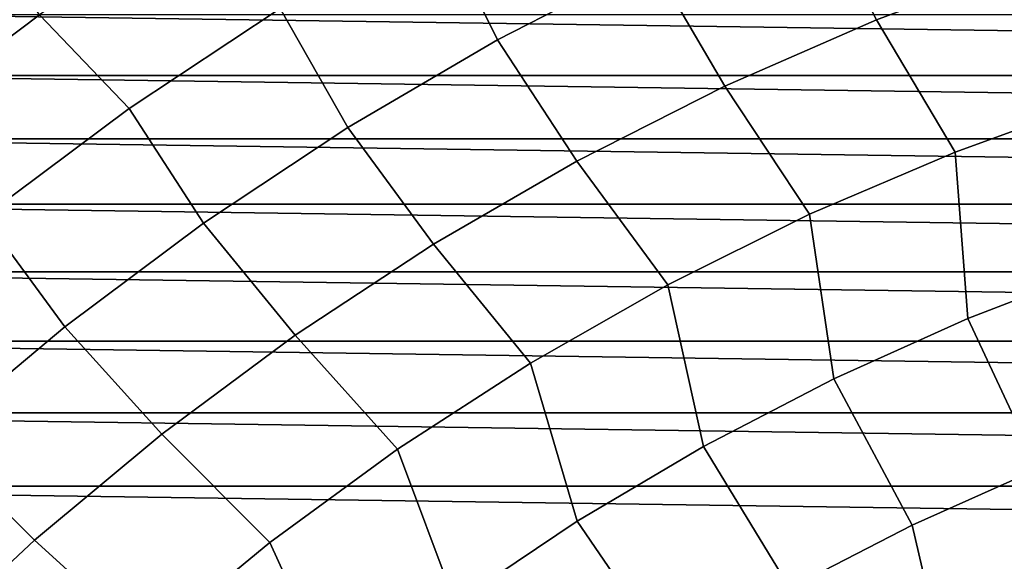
# Model space of a CAD drawing. Header units: metres. Extents: x -25 to 132, y -25 to 25.
# Tile 30 of 256: x -13.93 to -6.92, y 15.51 to 19.36. Entities that reach past the tile are written whole.
import ezdxf

# ---------------------------------------------------------------- set-up
doc = ezdxf.new("R2010")
doc.units = ezdxf.units.M
doc.layers.add('solid_12_061_071_XXX', color=7, linetype='CONTINUOUS')

msp = doc.modelspace()

# ---------------------------------------------------------------- linework, layer by layer
at = {"layer": 'solid_12_061_071_XXX'}
for points in [[(-8.303118, 20.27943, 117.049759), (-7.830388, 19.361557, 118.134232), (-6.724568, 19.772835, 118.134232), (-7.14895, 20.714478, 117.049759)], [(-9.810237, 20.67622, 115.914597), (-10.959938, 20.09046, 115.914597), (-10.528964, 19.218168, 117.049759), (-9.430981, 19.780132, 117.049759)], [(-9.430981, 19.780132, 117.049759), (-8.911218, 18.888489, 118.134232), (-7.830388, 19.361557, 118.134232), (-8.303118, 20.27943, 117.049759)], [(-12.0748, 19.440834, 115.914597), (-12.68041, 20.139378, 114.731659), (-13.788689, 19.397408, 114.731659), (-13.151277, 18.729408, 115.914597)], [(-14.2597, 20.097193, 113.5177), (-15.364131, 19.266026, 113.5177), (-14.853662, 18.594517, 114.731659), (-13.788689, 19.397408, 114.731659)], [(-10.959938, 20.09046, 115.914597), (-12.0748, 19.440834, 115.914597), (-11.593589, 18.595316, 117.049759), (-10.528964, 19.218168, 117.049759)], [(-10.528964, 19.218168, 117.049759), (-9.963611, 18.355145, 118.134232), (-8.911218, 18.888489, 118.134232), (-9.430981, 19.780132, 117.049759)], [(-7.830388, 19.361557, 118.134232), (-7.271457, 18.419764, 119.16523), (-6.212249, 18.80345, 119.16523), (-6.724568, 19.772835, 118.134232)], [(-12.0748, 19.440834, 115.914597), (-13.151277, 18.729408, 115.914597), (-12.621482, 17.913549, 117.049759), (-11.593589, 18.595316, 117.049759)], [(-15.511446, 18.964308), (-14.963406, 19.399651), (15.511344, 18.964392)], [(-14.963406, 19.399651), (14.963301, 19.399731), (15.511344, 18.964392)], [(-13.151277, 18.729408, 115.914597), (-13.788689, 19.397408, 114.731659), (-14.853662, 18.594517, 114.731659), (-14.185947, 17.958445, 115.914597)], [(-8.911218, 18.888489, 118.134232), (-8.307133, 17.976465, 119.16523), (-7.271457, 18.419764, 119.16523), (-7.830388, 19.361557, 118.134232)], [(-11.593589, 18.595316, 117.049759), (-10.984206, 17.763222, 118.134232), (-9.963611, 18.355145, 118.134232), (-10.528964, 19.218168, 117.049759)], [(-16.046734, 18.513569), (-15.511446, 18.964308), (16.046635, 18.513655)], [(-15.511446, 18.964308), (15.511344, 18.964392), (16.046635, 18.513655)], [(-9.963611, 18.355145, 118.134232), (-9.315925, 17.474991, 119.16523), (-8.307133, 17.976465, 119.16523), (-8.911218, 18.888489, 118.134232)], [(-7.180621, 17.234215, 120.140106), (-6.204736, 17.60911, 120.140106), (-6.212249, 18.80345, 119.16523), (-7.271457, 18.419764, 119.16523)], [(-13.151277, 18.729408, 115.914597), (-14.185947, 17.958445, 115.914597), (-13.609388, 17.175028, 117.049759), (-12.621482, 17.913549, 117.049759)], [(-12.621482, 17.913549, 117.049759), (-11.969748, 17.114613, 118.134232), (-10.984206, 17.763222, 118.134232), (-11.593589, 18.595316, 117.049759)], [(-16.568956, 18.047707), (-16.046734, 18.513569), (16.568859, 18.047794)], [(-16.046734, 18.513569), (16.046635, 18.513655), (16.568859, 18.047794)], [(-8.133992, 16.805286, 120.140106), (-7.180621, 17.234215, 120.140106), (-7.271457, 18.419764, 119.16523), (-8.307133, 17.976465, 119.16523)], [(-10.984206, 17.763222, 118.134232), (-10.294568, 16.916964, 119.16523), (-9.315925, 17.474991, 119.16523), (-9.963611, 18.355145, 118.134232)], [(-17.077707, 17.567066), (-16.568956, 18.047707), (17.077614, 17.567158)], [(-16.568956, 18.047707), (16.568859, 18.047794), (17.077614, 17.567158)], [(-14.185947, 17.958445, 115.914597), (-15.175523, 17.130392, 115.914597), (-14.554177, 16.382093, 117.049759), (-13.609388, 17.175028, 117.049759)], [(-9.061861, 16.323668, 120.140106), (-8.133992, 16.805286, 120.140106), (-8.307133, 17.976465, 119.16523), (-9.315925, 17.474991, 119.16523)], [(-13.609388, 17.175028, 117.049759), (-12.917091, 16.411386, 118.134232), (-11.969748, 17.114613, 118.134232), (-12.621482, 17.913549, 117.049759)], [(-11.969748, 17.114613, 118.134232), (-11.239895, 16.304188, 119.16523), (-10.294568, 16.916964, 119.16523), (-10.984206, 17.763222, 118.134232)], [(-7.180621, 17.234215, 120.140106), (-6.67942, 16.163862, 121.056366), (-5.761938, 16.513182, 121.056366), (-6.204736, 17.60911, 120.140106)], [(-17.572439, 17.072178), (-17.077707, 17.567066), (17.572348, 17.072273)], [(-17.077707, 17.567066), (17.077614, 17.567158), (17.572348, 17.072273)], [(-9.961319, 15.790871, 120.140106), (-9.061861, 16.323668, 120.140106), (-9.315925, 17.474991, 119.16523), (-10.294568, 16.916964, 119.16523)], [(-14.554177, 16.382093, 117.049759), (-13.823213, 15.655787, 118.134232), (-12.917091, 16.411386, 118.134232), (-13.609388, 17.175028, 117.049759)], [(-8.133992, 16.805286, 120.140106), (-7.575857, 15.763614, 121.056366), (-6.67942, 16.163862, 121.056366), (-7.180621, 17.234215, 120.140106)], [(-12.917091, 16.411386, 118.134232), (-12.148847, 15.638647, 119.16523), (-11.239895, 16.304188, 119.16523), (-11.969748, 17.114613, 118.134232)], [(-18.052919, 16.563276), (-17.572439, 17.072178), (18.05283, 16.563372)], [(-17.572439, 17.072178), (17.572348, 17.072273), (18.05283, 16.563372)], [(-10.829545, 15.208564, 120.140106), (-9.961319, 15.790871, 120.140106), (-10.294568, 16.916964, 119.16523), (-11.239895, 16.304188, 119.16523)], [(-9.061861, 16.323668, 120.140106), (-8.448422, 15.313696, 121.056366), (-7.575857, 15.763614, 121.056366), (-8.133992, 16.805286, 120.140106)], [(-18.518618, 16.040905), (-18.052919, 16.563276), (18.518532, 16.041004)], [(-18.052919, 16.563276), (18.05283, 16.563372), (18.518532, 16.041004)], [(-13.823213, 15.655787, 118.134232), (-13.018482, 14.922496, 119.16523), (-12.148847, 15.638647, 119.16523), (-12.917091, 16.411386, 118.134232)], [(-15.452855, 15.537256, 117.049759), (-14.68522, 14.850224, 118.134232), (-13.823213, 15.655787, 118.134232), (-14.554177, 16.382093, 117.049759)], [(-11.663817, 14.578575, 120.140106), (-10.829545, 15.208564, 120.140106), (-11.239895, 16.304188, 119.16523), (-12.148847, 15.638647, 119.16523)], [(-9.961319, 15.790871, 120.140106), (-9.294369, 14.815527, 121.056366), (-8.448422, 15.313696, 121.056366), (-9.061861, 16.323668, 120.140106)], [(-6.67942, 16.163862, 121.056366), (-7.575857, 15.763614, 121.056366), (-7.292038, 14.53764, 121.911652), (-6.458277, 14.926736, 121.911652)], [(-18.518618, 16.040905), (18.969107, 15.505577), (19.40428, 14.957401), (-18.969191, 15.505476)], [(-18.518618, 16.040905), (18.518532, 16.041004), (18.969107, 15.505577)], [(-10.829545, 15.208564, 120.140106), (-10.111031, 14.270676, 121.056366), (-9.294369, 14.815527, 121.056366), (-9.961319, 15.790871, 120.140106)], [(-7.575857, 15.763614, 121.056366), (-8.448422, 15.313696, 121.056366), (-8.102463, 14.102016, 121.911652), (-7.292038, 14.53764, 121.911652)], [(-14.68522, 14.850224, 118.134232), (-13.845985, 14.158051, 119.16523), (-13.018482, 14.922496, 119.16523), (-13.823213, 15.655787, 118.134232)], [(-12.46152, 13.902877, 120.140106), (-11.663817, 14.578575, 120.140106), (-12.148847, 15.638647, 119.16523), (-13.018482, 14.922496, 119.16523)]]:
    msp.add_3dface(points, dxfattribs=at)

doc.saveas('drawing.dxf')
